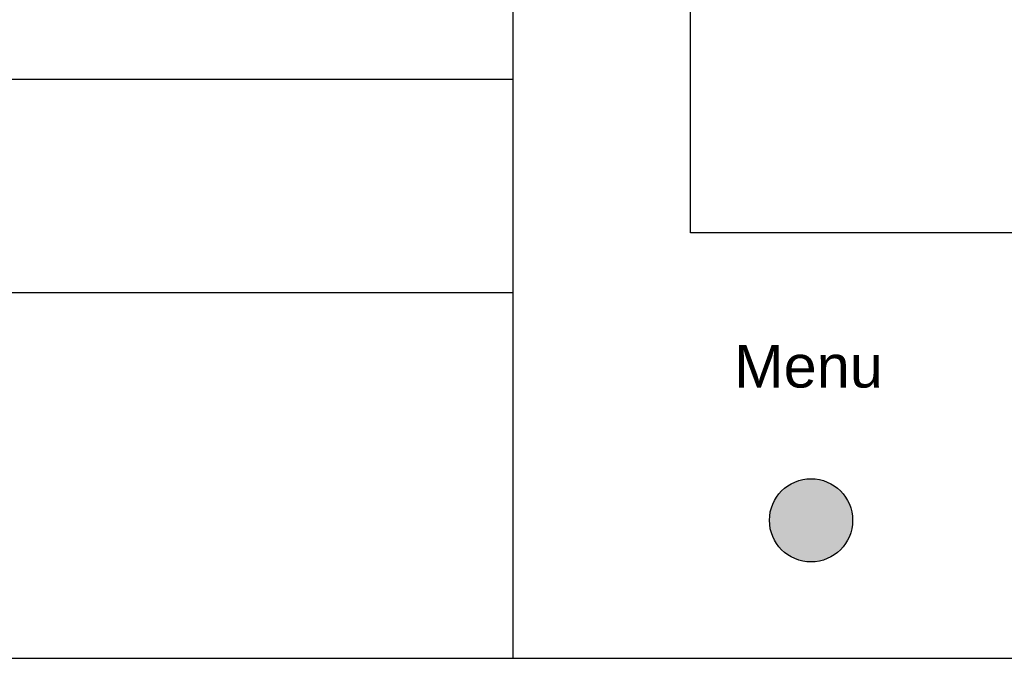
# Model space of a CAD drawing. Header units: millimetres. Extents: x -28773 to 440, y 8099 to 27744.
# Tile 7 of 17: x -25554 to -25208, y 23273 to 23498. Entities that reach past the tile are written whole.
import ezdxf
from ezdxf.enums import TextEntityAlignment as Align

# ---------------------------------------------------------------- set-up
doc = ezdxf.new("R2010")
doc.units = ezdxf.units.MM
doc.header["$LTSCALE"] = 100
for name, color, linetype in [('ECS_LEV_SYM_GEO_SCM', 7, 'Continuous'), ('ECS_LEV_SYM_TEXT', 7, 'Continuous'), ('EL$6----', 7, 'Continuous')]:
    doc.layers.add(name, color=color, linetype=linetype)
doc.styles.add('Arial', font='arial.ttf')
doc.styles.get("Standard").update_dxf_attribs({"font": 'arial.ttf'})

# ---------------------------------------------------------------- blocks, each defined once
blk = doc.blocks.new('BOX')
at = {"layer": 'ECS_LEV_SYM_GEO_SCM', "color": 0, "linetype": 'ByBlock'}
blk.add_lwpolyline([(0, 0), (1, 0), (1, -1), (0, -1)], close=True, dxfattribs=at)
blk = doc.blocks.new('theben display')
h = blk.add_hatch(color=160)
h.dxf.hatch_style = 1
h.paths.add_polyline_path([(119.65, -401.37, 1), (90.35, -401.37, 1)])
blk.add_circle((105, -401.37), 14.65)
at = {"layer": 'ECS_LEV_SYM_GEO_SCM', "color": 0, "linetype": 'ByBlock'}
blk.add_line((0, -450), (0, 0), dxfattribs=at)
at = {"layer": 'ECS_LEV_SYM_GEO_SCM', "color": 0, "linetype": 'Continuous'}
blk.add_line((0, -450), (525, -449.83), dxfattribs=at)
at = {"layer": 'ECS_LEV_SYM_GEO_SCM', "color": 0, "xscale": 400, "yscale": 225, "zscale": 10}
blk.add_blockref('BOX', (62.5, -75), dxfattribs=at)
at = {"layer": 'ECS_LEV_SYM_TEXT', "color": 7, "linetype": 'Continuous', "insert": (77.89, -339.57), "char_height": 15, "attachment_point": 1}
blk.add_mtext_dynamic_manual_height_columns('Menu', width=92.9622, gutter_width=50, heights=[0], dxfattribs=at)
at = {"layer": 'ECS_LEV_SYM_TEXT', "color": 7, "linetype": 'Continuous'}
blk.add_attdef('KNX', text='', height=15, dxfattribs=at).set_placement((405, -29.83), align=Align.MIDDLE_LEFT)
blk = doc.blocks.new('*U33')
blk.add_lwpolyline([(172.04, -3980.65), (2332.04, -3980.65), (2332.04, -3530.65), (172.04, -3530.65)], close=True)
blk = doc.blocks.new('*U39')
at = {"color": 0}
blk.add_lwpolyline([(0, 0), (0, -450), (720, -450), (720, 0), (0, 0)], dxfattribs=at)
at = {"flags": 128}
for points in [[(0, -245.84), (720, -245.84)], [(0, -321.05), (720, -321.05)]]:
    blk.add_lwpolyline(points, dxfattribs=at)
at = {"style": 'Arial'}
blk.add_attdef('TYPENUMMER', (11.45, -115.72), '', height=23, dxfattribs=at)

msp = doc.modelspace()

# ---------------------------------------------------------------- block references
at = {"layer": 'EL$6----'}
for name, p in [('*U33', (-26272.69, 27253.39)), ('theben display', (-25380.65, 23722.74)), ('*U39', (-26100.65, 23722.74))]:
    msp.add_blockref(name, p, dxfattribs=at)

doc.saveas('drawing.dxf')
